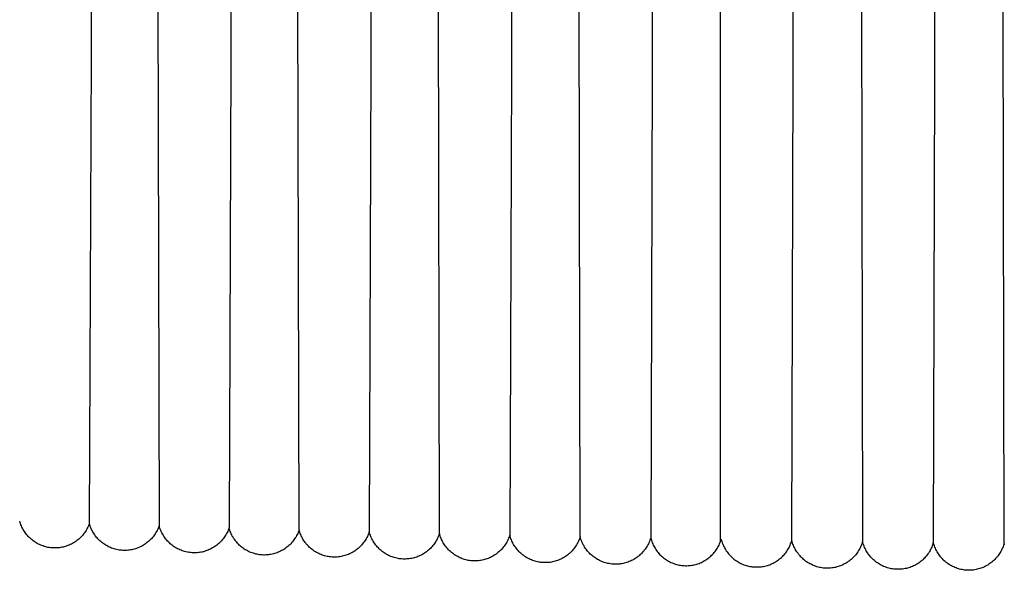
# Model space of a CAD drawing. Header units: millimetres. Extents: x 5000 to 6727, y 0 to 1679.
# Tile 5 of 106: x 5188 to 5303, y 18 to 82. Entities that reach past the tile are written whole.
import ezdxf

# ---------------------------------------------------------------- set-up
doc = ezdxf.new("R2010")
doc.units = ezdxf.units.MM
doc.layers.add('Archiv', color=18, linetype='Continuous', true_color=0x000000)
doc.layers.add('Make2D$Sichtbar$Kurven', color=18, linetype='Continuous', true_color=0x000000)

msp = doc.modelspace()

# ---------------------------------------------------------------- linework, layer by layer
at = {"layer": 'Archiv'}
for p, q in [((5294.82, 266.93), (5294.78, 75.04)), ((5196.68, 77.55), (5196.73, 266.38)), ((5212.97, 266.53), (5212.91, 76.98)), ((5229.25, 266.65), (5229.2, 76.48)), ((5245.59, 266.75), (5245.54, 76.03)), ((5261.96, 266.83), (5261.92, 75.64)), ((5278.33, 75.31), (5278.38, 266.89)), ((5204.41, 86.98), (5204.56, 22.89)), ((5253.54, 21.63), (5253.42, 85.39)), ((5220.84, 22.41), (5220.7, 84.68)), ((5237.17, 21.99), (5237.04, 84.23)), ((5286.28, 84.66), (5286.4, 21.07)), ((5269.84, 83.49), (5269.84, 20.96)), ((5302.87, 20.87), (5302.75, 82.98)), ((5196.44, 23.14), (5196.68, 77.55)), ((5212.91, 76.98), (5212.69, 22.64)), ((5229.2, 76.48), (5229, 22.19)), ((5245.54, 76.03), (5245.35, 21.8)), ((5261.92, 75.64), (5261.75, 21.47)), ((5278.17, 21.19), (5278.33, 75.31)), ((5294.78, 75.04), (5294.63, 20.96)), ((5196.48, 23), (5196.44, 23.14)), ((5196.52, 22.86), (5196.48, 23)), ((5196.58, 22.72), (5196.52, 22.86)), ((5196.63, 22.58), (5196.58, 22.72)), ((5196.69, 22.45), (5196.63, 22.58)), ((5196.76, 22.32), (5196.69, 22.45)), ((5196.83, 22.18), (5196.76, 22.32)), ((5196.9, 22.06), (5196.83, 22.18)), ((5196.98, 21.93), (5196.9, 22.06)), ((5197.07, 21.81), (5196.98, 21.93)), ((5197.15, 21.69), (5197.07, 21.81)), ((5204.02, 21.83), (5203.94, 21.71)), ((5204.11, 21.96), (5204.02, 21.83)), ((5204.18, 22.08), (5204.11, 21.96)), ((5204.26, 22.21), (5204.18, 22.08)), ((5204.33, 22.34), (5204.26, 22.21)), ((5204.39, 22.48), (5204.33, 22.34)), ((5204.45, 22.61), (5204.39, 22.48)), ((5204.51, 22.75), (5204.45, 22.61)), ((5204.56, 22.89), (5204.51, 22.75)), ((5204.6, 22.75), (5204.56, 22.89)), ((5204.64, 22.61), (5204.6, 22.75)), ((5204.69, 22.47), (5204.64, 22.61)), ((5204.75, 22.33), (5204.69, 22.47)), ((5204.81, 22.2), (5204.75, 22.33)), ((5204.87, 22.07), (5204.81, 22.2)), ((5204.94, 21.94), (5204.87, 22.07)), ((5205.01, 21.81), (5204.94, 21.94)), ((5205.09, 21.68), (5205.01, 21.81)), ((5212.33, 21.84), (5212.25, 21.71)), ((5212.4, 21.97), (5212.33, 21.84)), ((5212.47, 22.1), (5212.4, 21.97)), ((5212.53, 22.23), (5212.47, 22.1)), ((5212.59, 22.37), (5212.53, 22.23)), ((5212.64, 22.5), (5212.59, 22.37)), ((5212.69, 22.64), (5212.64, 22.5)), ((5220.88, 22.27), (5220.84, 22.41)), ((5220.92, 22.13), (5220.88, 22.27)), ((5220.97, 21.99), (5220.92, 22.13)), ((5221.03, 21.85), (5220.97, 21.99)), ((5221.09, 21.72), (5221.03, 21.85)), ((5228.84, 21.78), (5228.78, 21.65)), ((5228.9, 21.92), (5228.84, 21.78)), ((5228.95, 22.05), (5228.9, 21.92)), ((5229, 22.19), (5228.95, 22.05)), ((5237.21, 21.85), (5237.17, 21.99)), ((5237.25, 21.71), (5237.21, 21.85)), ((5245.35, 21.8), (5245.31, 21.66)), ((5197.24, 21.57), (5197.15, 21.69)), ((5197.34, 21.46), (5197.24, 21.57)), ((5197.44, 21.35), (5197.34, 21.46)), ((5197.54, 21.24), (5197.44, 21.35)), ((5197.65, 21.14), (5197.54, 21.24)), ((5197.76, 21.04), (5197.65, 21.14)), ((5197.87, 20.95), (5197.76, 21.04)), ((5197.99, 20.86), (5197.87, 20.95)), ((5198.11, 20.77), (5197.99, 20.86)), ((5198.24, 20.69), (5198.11, 20.77)), ((5198.36, 20.61), (5198.24, 20.69)), ((5202.74, 20.63), (5202.61, 20.55)), ((5202.86, 20.7), (5202.74, 20.63)), ((5202.98, 20.79), (5202.86, 20.7)), ((5203.1, 20.88), (5202.98, 20.79)), ((5203.22, 20.97), (5203.1, 20.88)), ((5203.33, 21.06), (5203.22, 20.97)), ((5203.44, 21.16), (5203.33, 21.06)), ((5203.55, 21.27), (5203.44, 21.16)), ((5203.65, 21.37), (5203.55, 21.27)), ((5203.75, 21.48), (5203.65, 21.37)), ((5203.85, 21.6), (5203.75, 21.48)), ((5203.94, 21.71), (5203.85, 21.6)), ((5205.17, 21.56), (5205.09, 21.68)), ((5205.26, 21.44), (5205.17, 21.56)), ((5205.35, 21.33), (5205.26, 21.44)), ((5205.44, 21.21), (5205.35, 21.33)), ((5205.54, 21.1), (5205.44, 21.21)), ((5205.64, 21), (5205.54, 21.1)), ((5205.75, 20.9), (5205.64, 21)), ((5205.85, 20.8), (5205.75, 20.9)), ((5205.97, 20.7), (5205.85, 20.8)), ((5206.08, 20.61), (5205.97, 20.7)), ((5211.27, 20.63), (5211.15, 20.55)), ((5211.38, 20.73), (5211.27, 20.63)), ((5211.49, 20.82), (5211.38, 20.73)), ((5211.6, 20.92), (5211.49, 20.82)), ((5211.71, 21.02), (5211.6, 20.92)), ((5211.81, 21.13), (5211.71, 21.02)), ((5211.9, 21.24), (5211.81, 21.13)), ((5212, 21.36), (5211.9, 21.24)), ((5212.09, 21.47), (5212, 21.36)), ((5212.17, 21.59), (5212.09, 21.47)), ((5212.25, 21.71), (5212.17, 21.59)), ((5221.15, 21.58), (5221.09, 21.72)), ((5221.22, 21.45), (5221.15, 21.58)), ((5221.29, 21.32), (5221.22, 21.45)), ((5221.37, 21.2), (5221.29, 21.32)), ((5221.45, 21.07), (5221.37, 21.2)), ((5221.54, 20.95), (5221.45, 21.07)), ((5221.63, 20.84), (5221.54, 20.95)), ((5221.72, 20.72), (5221.63, 20.84)), ((5221.82, 20.61), (5221.72, 20.72)), ((5228.12, 20.66), (5228.02, 20.55)), ((5228.22, 20.78), (5228.12, 20.66)), ((5228.31, 20.89), (5228.22, 20.78)), ((5228.4, 21.01), (5228.31, 20.89)), ((5228.49, 21.13), (5228.4, 21.01)), ((5228.57, 21.26), (5228.49, 21.13)), ((5228.64, 21.38), (5228.57, 21.26)), ((5228.71, 21.51), (5228.64, 21.38)), ((5228.78, 21.65), (5228.71, 21.51)), ((5237.3, 21.57), (5237.25, 21.71)), ((5237.35, 21.44), (5237.3, 21.57)), ((5237.41, 21.3), (5237.35, 21.44)), ((5237.47, 21.17), (5237.41, 21.3)), ((5237.54, 21.04), (5237.47, 21.17)), ((5237.61, 20.91), (5237.54, 21.04)), ((5237.69, 20.78), (5237.61, 20.91)), ((5237.77, 20.66), (5237.69, 20.78)), ((5237.85, 20.54), (5237.77, 20.66)), ((5244.86, 20.74), (5244.78, 20.62)), ((5244.94, 20.87), (5244.86, 20.74)), ((5245.01, 20.99), (5244.94, 20.87)), ((5245.08, 21.12), (5245.01, 20.99)), ((5245.14, 21.25), (5245.08, 21.12)), ((5245.2, 21.39), (5245.14, 21.25)), ((5245.26, 21.53), (5245.2, 21.39)), ((5245.31, 21.66), (5245.26, 21.53)), ((5253.58, 21.49), (5253.54, 21.63)), ((5253.63, 21.34), (5253.58, 21.49)), ((5253.67, 21.2), (5253.63, 21.34)), ((5253.73, 21.07), (5253.67, 21.2)), ((5253.78, 20.93), (5253.73, 21.07)), ((5253.85, 20.8), (5253.78, 20.93)), ((5253.91, 20.66), (5253.85, 20.8)), ((5253.99, 20.53), (5253.91, 20.66)), ((5261.41, 20.65), (5261.34, 20.52)), ((5261.48, 20.78), (5261.41, 20.65)), ((5261.54, 20.91), (5261.48, 20.78)), ((5261.6, 21.05), (5261.54, 20.91)), ((5261.65, 21.19), (5261.6, 21.05)), ((5261.7, 21.33), (5261.65, 21.19)), ((5261.75, 21.47), (5261.7, 21.33)), ((5261.75, 21.47), (5261.78, 21.33)), ((5261.78, 21.33), (5261.83, 21.19)), ((5261.83, 21.19), (5261.87, 21.05)), ((5261.87, 21.05), (5261.93, 20.91)), ((5261.93, 20.91), (5261.98, 20.78)), ((5261.98, 20.78), (5262.04, 20.64)), ((5262.04, 20.64), (5262.11, 20.51)), ((5269.63, 20.51), (5269.7, 20.64)), ((5269.7, 20.64), (5269.76, 20.77)), ((5269.76, 20.77), (5269.81, 20.91)), ((5269.81, 20.91), (5269.87, 21.04)), ((5269.87, 21.04), (5269.91, 21.18)), ((5269.91, 21.18), (5269.96, 21.32)), ((5269.96, 21.32), (5269.99, 21.18)), ((5269.99, 21.18), (5270.04, 21.04)), ((5270.04, 21.04), (5270.08, 20.9)), ((5270.08, 20.9), (5270.14, 20.76)), ((5270.14, 20.76), (5270.19, 20.63)), ((5270.19, 20.63), (5270.25, 20.49)), ((5277.92, 20.5), (5277.98, 20.63)), ((5277.98, 20.63), (5278.03, 20.77)), ((5278.03, 20.77), (5278.09, 20.91)), ((5278.09, 20.91), (5278.13, 21.04)), ((5278.13, 21.04), (5278.17, 21.19)), ((5278.21, 21.04), (5278.17, 21.19)), ((5278.25, 20.9), (5278.21, 21.04)), ((5278.3, 20.76), (5278.25, 20.9)), ((5278.35, 20.62), (5278.3, 20.76)), ((5278.41, 20.49), (5278.35, 20.62)), ((5286.26, 20.65), (5286.21, 20.51)), ((5286.31, 20.79), (5286.26, 20.65)), ((5286.36, 20.93), (5286.31, 20.79)), ((5286.4, 21.07), (5286.36, 20.93)), ((5286.44, 20.92), (5286.4, 21.07)), ((5286.48, 20.78), (5286.44, 20.92)), ((5286.53, 20.64), (5286.48, 20.78)), ((5286.58, 20.5), (5286.53, 20.64)), ((5294.55, 20.68), (5294.5, 20.54)), ((5294.59, 20.82), (5294.55, 20.68)), ((5294.63, 20.96), (5294.59, 20.82)), ((5302.91, 20.72), (5302.87, 20.87)), ((5198.49, 20.54), (5198.36, 20.61)), ((5198.62, 20.47), (5198.49, 20.54)), ((5198.75, 20.4), (5198.62, 20.47)), ((5198.89, 20.34), (5198.75, 20.4)), ((5199.03, 20.29), (5198.89, 20.34)), ((5199.17, 20.24), (5199.03, 20.29)), ((5199.31, 20.19), (5199.17, 20.24)), ((5199.45, 20.15), (5199.31, 20.19)), ((5199.6, 20.12), (5199.45, 20.15)), ((5199.74, 20.09), (5199.6, 20.12)), ((5199.89, 20.06), (5199.74, 20.09)), ((5200.03, 20.04), (5199.89, 20.06)), ((5200.18, 20.03), (5200.03, 20.04)), ((5200.33, 20.02), (5200.18, 20.03)), ((5200.48, 20.01), (5200.33, 20.02)), ((5200.62, 20.01), (5200.48, 20.01)), ((5200.77, 20.02), (5200.62, 20.01)), ((5200.92, 20.03), (5200.77, 20.02)), ((5201.07, 20.05), (5200.92, 20.03)), ((5201.21, 20.07), (5201.07, 20.05)), ((5201.36, 20.09), (5201.21, 20.07)), ((5201.51, 20.12), (5201.36, 20.09)), ((5201.65, 20.16), (5201.51, 20.12)), ((5201.79, 20.2), (5201.65, 20.16)), ((5201.93, 20.25), (5201.79, 20.2)), ((5202.07, 20.3), (5201.93, 20.25)), ((5202.21, 20.36), (5202.07, 20.3)), ((5202.34, 20.42), (5202.21, 20.36)), ((5202.48, 20.48), (5202.34, 20.42)), ((5202.61, 20.55), (5202.48, 20.48)), ((5206.2, 20.52), (5206.08, 20.61)), ((5206.32, 20.44), (5206.2, 20.52)), ((5206.44, 20.36), (5206.32, 20.44)), ((5206.57, 20.29), (5206.44, 20.36)), ((5206.7, 20.22), (5206.57, 20.29)), ((5206.83, 20.15), (5206.7, 20.22)), ((5206.97, 20.09), (5206.83, 20.15)), ((5207.1, 20.04), (5206.97, 20.09)), ((5207.24, 19.98), (5207.1, 20.04)), ((5207.38, 19.94), (5207.24, 19.98)), ((5207.52, 19.89), (5207.38, 19.94)), ((5207.66, 19.86), (5207.52, 19.89)), ((5207.8, 19.83), (5207.66, 19.86)), ((5207.95, 19.8), (5207.8, 19.83)), ((5208.09, 19.78), (5207.95, 19.8)), ((5208.24, 19.76), (5208.09, 19.78)), ((5208.39, 19.75), (5208.24, 19.76)), ((5208.53, 19.74), (5208.39, 19.75)), ((5208.68, 19.74), (5208.53, 19.74)), ((5208.83, 19.74), (5208.68, 19.74)), ((5208.97, 19.75), (5208.83, 19.74)), ((5209.12, 19.76), (5208.97, 19.75)), ((5209.26, 19.78), (5209.12, 19.76)), ((5209.41, 19.8), (5209.26, 19.78)), ((5209.55, 19.83), (5209.41, 19.8)), ((5209.7, 19.87), (5209.55, 19.83)), ((5209.84, 19.9), (5209.7, 19.87)), ((5209.98, 19.95), (5209.84, 19.9)), ((5210.12, 20), (5209.98, 19.95)), ((5210.25, 20.05), (5210.12, 20)), ((5210.39, 20.11), (5210.25, 20.05)), ((5210.52, 20.17), (5210.39, 20.11)), ((5210.65, 20.23), (5210.52, 20.17)), ((5210.78, 20.31), (5210.65, 20.23)), ((5210.91, 20.38), (5210.78, 20.31)), ((5211.03, 20.46), (5210.91, 20.38)), ((5211.15, 20.55), (5211.03, 20.46)), ((5221.92, 20.5), (5221.82, 20.61)), ((5222.03, 20.4), (5221.92, 20.5)), ((5222.14, 20.3), (5222.03, 20.4)), ((5222.25, 20.21), (5222.14, 20.3)), ((5222.37, 20.11), (5222.25, 20.21)), ((5222.48, 20.03), (5222.37, 20.11)), ((5222.61, 19.94), (5222.48, 20.03)), ((5222.73, 19.86), (5222.61, 19.94)), ((5222.86, 19.79), (5222.73, 19.86)), ((5222.99, 19.72), (5222.86, 19.79)), ((5223.12, 19.65), (5222.99, 19.72)), ((5223.26, 19.59), (5223.12, 19.65)), ((5223.39, 19.53), (5223.26, 19.59)), ((5223.53, 19.48), (5223.39, 19.53)), ((5223.67, 19.43), (5223.53, 19.48)), ((5226.43, 19.5), (5226.29, 19.45)), ((5226.57, 19.56), (5226.43, 19.5)), ((5226.71, 19.62), (5226.57, 19.56)), ((5226.84, 19.68), (5226.71, 19.62)), ((5226.97, 19.75), (5226.84, 19.68)), ((5227.1, 19.82), (5226.97, 19.75)), ((5227.23, 19.9), (5227.1, 19.82)), ((5227.35, 19.98), (5227.23, 19.9)), ((5227.47, 20.07), (5227.35, 19.98)), ((5227.59, 20.16), (5227.47, 20.07)), ((5227.7, 20.25), (5227.59, 20.16)), ((5227.81, 20.35), (5227.7, 20.25)), ((5227.92, 20.45), (5227.81, 20.35)), ((5228.02, 20.55), (5227.92, 20.45)), ((5237.94, 20.42), (5237.85, 20.54)), ((5238.04, 20.31), (5237.94, 20.42)), ((5238.13, 20.2), (5238.04, 20.31)), ((5238.23, 20.09), (5238.13, 20.2)), ((5238.34, 19.98), (5238.23, 20.09)), ((5238.44, 19.88), (5238.34, 19.98)), ((5238.56, 19.79), (5238.44, 19.88)), ((5238.67, 19.7), (5238.56, 19.79)), ((5238.79, 19.61), (5238.67, 19.7)), ((5238.91, 19.52), (5238.79, 19.61)), ((5239.03, 19.44), (5238.91, 19.52)), ((5243.62, 19.5), (5243.5, 19.42)), ((5243.75, 19.58), (5243.62, 19.5)), ((5243.86, 19.67), (5243.75, 19.58)), ((5243.98, 19.76), (5243.86, 19.67)), ((5244.09, 19.85), (5243.98, 19.76)), ((5244.2, 19.95), (5244.09, 19.85)), ((5244.31, 20.05), (5244.2, 19.95)), ((5244.41, 20.16), (5244.31, 20.05)), ((5244.51, 20.27), (5244.41, 20.16)), ((5244.6, 20.38), (5244.51, 20.27)), ((5244.69, 20.5), (5244.6, 20.38)), ((5244.78, 20.62), (5244.69, 20.5)), ((5254.06, 20.41), (5253.99, 20.53)), ((5254.14, 20.28), (5254.06, 20.41)), ((5254.23, 20.16), (5254.14, 20.28)), ((5254.32, 20.04), (5254.23, 20.16)), ((5254.41, 19.93), (5254.32, 20.04)), ((5254.51, 19.82), (5254.41, 19.93)), ((5254.61, 19.71), (5254.51, 19.82)), ((5254.71, 19.6), (5254.61, 19.71)), ((5254.82, 19.5), (5254.71, 19.6)), ((5254.93, 19.41), (5254.82, 19.5)), ((5260.5, 19.49), (5260.39, 19.39)), ((5260.61, 19.59), (5260.5, 19.49)), ((5260.71, 19.7), (5260.61, 19.59)), ((5260.81, 19.8), (5260.71, 19.7)), ((5260.91, 19.91), (5260.81, 19.8)), ((5261, 20.03), (5260.91, 19.91)), ((5261.09, 20.15), (5261, 20.03)), ((5261.18, 20.27), (5261.09, 20.15)), ((5261.26, 20.39), (5261.18, 20.27)), ((5261.34, 20.52), (5261.26, 20.39)), ((5262.11, 20.51), (5262.18, 20.38)), ((5262.18, 20.38), (5262.25, 20.26)), ((5262.25, 20.26), (5262.33, 20.13)), ((5262.33, 20.13), (5262.42, 20.01)), ((5262.42, 20.01), (5262.5, 19.9)), ((5262.5, 19.9), (5262.6, 19.78)), ((5262.6, 19.78), (5262.69, 19.67)), ((5262.69, 19.67), (5262.79, 19.56)), ((5262.79, 19.56), (5262.89, 19.46)), ((5268.84, 19.45), (5268.95, 19.56)), ((5268.95, 19.56), (5269.05, 19.67)), ((5269.05, 19.67), (5269.14, 19.78)), ((5269.14, 19.78), (5269.23, 19.89)), ((5269.23, 19.89), (5269.32, 20.01)), ((5269.32, 20.01), (5269.4, 20.13)), ((5269.4, 20.13), (5269.48, 20.25)), ((5269.48, 20.25), (5269.56, 20.38)), ((5269.56, 20.38), (5269.63, 20.51)), ((5270.25, 20.49), (5270.32, 20.36)), ((5270.32, 20.36), (5270.39, 20.23)), ((5270.39, 20.23), (5270.46, 20.11)), ((5270.46, 20.11), (5270.54, 19.98)), ((5270.54, 19.98), (5270.63, 19.86)), ((5270.63, 19.86), (5270.72, 19.74)), ((5270.72, 19.74), (5270.81, 19.63)), ((5270.81, 19.63), (5270.9, 19.52)), ((5270.9, 19.52), (5271, 19.41)), ((5277.17, 19.41), (5277.27, 19.52)), ((5277.27, 19.52), (5277.37, 19.63)), ((5277.37, 19.63), (5277.46, 19.75)), ((5277.46, 19.75), (5277.54, 19.87)), ((5277.54, 19.87), (5277.63, 19.99)), ((5277.63, 19.99), (5277.71, 20.11)), ((5277.71, 20.11), (5277.78, 20.24)), ((5277.78, 20.24), (5277.85, 20.37)), ((5277.85, 20.37), (5277.92, 20.5)), ((5278.47, 20.36), (5278.41, 20.49)), ((5278.54, 20.22), (5278.47, 20.36)), ((5278.61, 20.09), (5278.54, 20.22)), ((5278.68, 19.97), (5278.61, 20.09)), ((5278.76, 19.84), (5278.68, 19.97)), ((5278.85, 19.72), (5278.76, 19.84)), ((5278.93, 19.6), (5278.85, 19.72)), ((5279.03, 19.49), (5278.93, 19.6)), ((5279.12, 19.38), (5279.03, 19.49)), ((5285.6, 19.51), (5285.5, 19.4)), ((5285.69, 19.62), (5285.6, 19.51)), ((5285.77, 19.74), (5285.69, 19.62)), ((5285.86, 19.86), (5285.77, 19.74)), ((5285.94, 19.99), (5285.86, 19.86)), ((5286.01, 20.12), (5285.94, 19.99)), ((5286.08, 20.25), (5286.01, 20.12)), ((5286.15, 20.38), (5286.08, 20.25)), ((5286.21, 20.51), (5286.15, 20.38)), ((5286.64, 20.37), (5286.58, 20.5)), ((5286.7, 20.23), (5286.64, 20.37)), ((5286.76, 20.1), (5286.7, 20.23)), ((5286.83, 19.97), (5286.76, 20.1)), ((5286.91, 19.85), (5286.83, 19.97)), ((5286.99, 19.72), (5286.91, 19.85)), ((5287.07, 19.6), (5286.99, 19.72)), ((5287.16, 19.48), (5287.07, 19.6)), ((5287.25, 19.37), (5287.16, 19.48)), ((5293.92, 19.51), (5293.83, 19.39)), ((5294.01, 19.63), (5293.92, 19.51)), ((5294.09, 19.75), (5294.01, 19.63)), ((5294.17, 19.88), (5294.09, 19.75)), ((5294.25, 20), (5294.17, 19.88)), ((5294.31, 20.13), (5294.25, 20)), ((5294.38, 20.27), (5294.31, 20.13)), ((5294.44, 20.4), (5294.38, 20.27)), ((5294.5, 20.54), (5294.44, 20.4)), ((5223.81, 19.39), (5223.67, 19.43)), ((5223.96, 19.35), (5223.81, 19.39)), ((5224.1, 19.32), (5223.96, 19.35)), ((5224.25, 19.3), (5224.1, 19.32)), ((5224.39, 19.27), (5224.25, 19.3)), ((5224.54, 19.26), (5224.39, 19.27)), ((5224.69, 19.25), (5224.54, 19.26)), ((5224.84, 19.24), (5224.69, 19.25)), ((5224.98, 19.24), (5224.84, 19.24)), ((5225.13, 19.24), (5224.98, 19.24)), ((5225.28, 19.25), (5225.13, 19.24)), ((5225.43, 19.26), (5225.28, 19.25)), ((5225.57, 19.28), (5225.43, 19.26)), ((5225.72, 19.31), (5225.57, 19.28)), ((5225.86, 19.34), (5225.72, 19.31)), ((5226.01, 19.37), (5225.86, 19.34)), ((5226.15, 19.41), (5226.01, 19.37)), ((5226.29, 19.45), (5226.15, 19.41)), ((5239.16, 19.37), (5239.03, 19.44)), ((5239.29, 19.3), (5239.16, 19.37)), ((5239.42, 19.23), (5239.29, 19.3)), ((5239.55, 19.17), (5239.42, 19.23)), ((5239.68, 19.11), (5239.55, 19.17)), ((5239.82, 19.05), (5239.68, 19.11)), ((5239.96, 19.01), (5239.82, 19.05)), ((5240.1, 18.96), (5239.96, 19.01)), ((5240.24, 18.92), (5240.1, 18.96)), ((5240.39, 18.89), (5240.24, 18.92)), ((5240.53, 18.86), (5240.39, 18.89)), ((5240.68, 18.84), (5240.53, 18.86)), ((5240.82, 18.82), (5240.68, 18.84)), ((5240.97, 18.81), (5240.82, 18.82)), ((5241.11, 18.8), (5240.97, 18.81)), ((5241.26, 18.79), (5241.11, 18.8)), ((5241.41, 18.8), (5241.26, 18.79)), ((5241.56, 18.8), (5241.41, 18.8)), ((5241.7, 18.81), (5241.56, 18.8)), ((5241.85, 18.83), (5241.7, 18.81)), ((5241.99, 18.85), (5241.85, 18.83)), ((5242.14, 18.88), (5241.99, 18.85)), ((5242.28, 18.91), (5242.14, 18.88)), ((5242.42, 18.95), (5242.28, 18.91)), ((5242.57, 18.99), (5242.42, 18.95)), ((5242.7, 19.04), (5242.57, 18.99)), ((5242.84, 19.09), (5242.7, 19.04)), ((5242.98, 19.15), (5242.84, 19.09)), ((5243.11, 19.21), (5242.98, 19.15)), ((5243.24, 19.27), (5243.11, 19.21)), ((5243.37, 19.34), (5243.24, 19.27)), ((5243.5, 19.42), (5243.37, 19.34)), ((5255.05, 19.31), (5254.93, 19.41)), ((5255.17, 19.22), (5255.05, 19.31)), ((5255.29, 19.14), (5255.17, 19.22)), ((5255.41, 19.06), (5255.29, 19.14)), ((5255.54, 18.98), (5255.41, 19.06)), ((5255.67, 18.91), (5255.54, 18.98)), ((5255.8, 18.84), (5255.67, 18.91)), ((5255.93, 18.78), (5255.8, 18.84)), ((5256.07, 18.72), (5255.93, 18.78)), ((5256.21, 18.67), (5256.07, 18.72)), ((5256.35, 18.62), (5256.21, 18.67)), ((5256.49, 18.58), (5256.35, 18.62)), ((5256.63, 18.54), (5256.49, 18.58)), ((5256.78, 18.5), (5256.63, 18.54)), ((5256.92, 18.48), (5256.78, 18.5)), ((5257.07, 18.45), (5256.92, 18.48)), ((5257.21, 18.43), (5257.07, 18.45)), ((5257.36, 18.42), (5257.21, 18.43)), ((5257.51, 18.41), (5257.36, 18.42)), ((5257.66, 18.41), (5257.51, 18.41)), ((5257.8, 18.41), (5257.66, 18.41)), ((5257.95, 18.42), (5257.8, 18.41)), ((5258.1, 18.43), (5257.95, 18.42)), ((5258.25, 18.45), (5258.1, 18.43)), ((5258.39, 18.47), (5258.25, 18.45)), ((5258.54, 18.5), (5258.39, 18.47)), ((5258.68, 18.53), (5258.54, 18.5)), ((5258.83, 18.57), (5258.68, 18.53)), ((5258.97, 18.61), (5258.83, 18.57)), ((5259.11, 18.66), (5258.97, 18.61)), ((5259.25, 18.71), (5259.11, 18.66)), ((5259.38, 18.77), (5259.25, 18.71)), ((5259.52, 18.83), (5259.38, 18.77)), ((5259.65, 18.9), (5259.52, 18.83)), ((5259.78, 18.97), (5259.65, 18.9)), ((5259.91, 19.05), (5259.78, 18.97)), ((5260.03, 19.13), (5259.91, 19.05)), ((5260.15, 19.21), (5260.03, 19.13)), ((5260.27, 19.3), (5260.15, 19.21)), ((5260.39, 19.39), (5260.27, 19.3)), ((5262.89, 19.46), (5263, 19.36)), ((5263, 19.36), (5263.11, 19.26)), ((5263.11, 19.26), (5263.22, 19.17)), ((5263.22, 19.17), (5263.34, 19.08)), ((5263.34, 19.08), (5263.46, 18.99)), ((5263.46, 18.99), (5263.58, 18.91)), ((5263.58, 18.91), (5263.7, 18.83)), ((5263.7, 18.83), (5263.83, 18.76)), ((5263.83, 18.76), (5263.96, 18.69)), ((5263.96, 18.69), (5264.09, 18.63)), ((5264.09, 18.63), (5264.23, 18.57)), ((5264.23, 18.57), (5264.36, 18.52)), ((5264.36, 18.52), (5264.5, 18.47)), ((5264.5, 18.47), (5264.64, 18.42)), ((5264.64, 18.42), (5264.78, 18.38)), ((5264.78, 18.38), (5264.92, 18.35)), ((5264.92, 18.35), (5265.07, 18.32)), ((5266.67, 18.32), (5266.81, 18.35)), ((5266.81, 18.35), (5266.95, 18.38)), ((5266.95, 18.38), (5267.1, 18.42)), ((5267.1, 18.42), (5267.24, 18.47)), ((5267.24, 18.47), (5267.37, 18.51)), ((5267.37, 18.51), (5267.51, 18.57)), ((5267.51, 18.57), (5267.64, 18.63)), ((5267.64, 18.63), (5267.78, 18.69)), ((5267.78, 18.69), (5267.91, 18.76)), ((5267.91, 18.76), (5268.03, 18.83)), ((5268.03, 18.83), (5268.16, 18.91)), ((5268.16, 18.91), (5268.28, 18.99)), ((5268.28, 18.99), (5268.4, 19.07)), ((5268.4, 19.07), (5268.52, 19.16)), ((5268.52, 19.16), (5268.63, 19.26)), ((5268.63, 19.26), (5268.74, 19.35)), ((5268.74, 19.35), (5268.84, 19.45)), ((5271, 19.41), (5271.1, 19.3)), ((5271.1, 19.3), (5271.21, 19.2)), ((5271.21, 19.2), (5271.32, 19.11)), ((5271.32, 19.11), (5271.43, 19.01)), ((5271.43, 19.01), (5271.55, 18.92)), ((5271.55, 18.92), (5271.67, 18.84)), ((5271.67, 18.84), (5271.79, 18.76)), ((5271.79, 18.76), (5271.92, 18.68)), ((5271.92, 18.68), (5272.04, 18.61)), ((5272.04, 18.61), (5272.17, 18.54)), ((5272.17, 18.54), (5272.31, 18.47)), ((5272.31, 18.47), (5272.44, 18.41)), ((5272.44, 18.41), (5272.58, 18.36)), ((5272.58, 18.36), (5272.72, 18.31)), ((5275.46, 18.31), (5275.6, 18.36)), ((5275.6, 18.36), (5275.73, 18.42)), ((5275.73, 18.42), (5275.87, 18.48)), ((5275.87, 18.48), (5276, 18.54)), ((5276, 18.54), (5276.13, 18.61)), ((5276.13, 18.61), (5276.26, 18.68)), ((5276.26, 18.68), (5276.38, 18.76)), ((5276.38, 18.76), (5276.5, 18.84)), ((5276.5, 18.84), (5276.62, 18.93)), ((5276.62, 18.93), (5276.74, 19.02)), ((5276.74, 19.02), (5276.85, 19.11)), ((5276.85, 19.11), (5276.96, 19.21)), ((5276.96, 19.21), (5277.07, 19.31)), ((5277.07, 19.31), (5277.17, 19.41)), ((5279.22, 19.27), (5279.12, 19.38)), ((5279.32, 19.16), (5279.22, 19.27)), ((5279.43, 19.06), (5279.32, 19.16)), ((5279.54, 18.96), (5279.43, 19.06)), ((5279.66, 18.87), (5279.54, 18.96)), ((5279.77, 18.78), (5279.66, 18.87)), ((5279.89, 18.7), (5279.77, 18.78)), ((5280.01, 18.61), (5279.89, 18.7)), ((5280.14, 18.54), (5280.01, 18.61)), ((5280.27, 18.46), (5280.14, 18.54)), ((5280.4, 18.4), (5280.27, 18.46)), ((5280.53, 18.33), (5280.4, 18.4)), ((5280.67, 18.27), (5280.53, 18.33)), ((5284.1, 18.34), (5283.96, 18.28)), ((5284.23, 18.41), (5284.1, 18.34)), ((5284.36, 18.48), (5284.23, 18.41)), ((5284.49, 18.55), (5284.36, 18.48)), ((5284.61, 18.63), (5284.49, 18.55)), ((5284.74, 18.71), (5284.61, 18.63)), ((5284.86, 18.8), (5284.74, 18.71)), ((5284.97, 18.89), (5284.86, 18.8)), ((5285.08, 18.98), (5284.97, 18.89)), ((5285.19, 19.08), (5285.08, 18.98)), ((5285.3, 19.18), (5285.19, 19.08)), ((5285.4, 19.29), (5285.3, 19.18)), ((5285.5, 19.4), (5285.4, 19.29)), ((5287.35, 19.25), (5287.25, 19.37)), ((5287.45, 19.14), (5287.35, 19.25)), ((5287.55, 19.04), (5287.45, 19.14)), ((5287.66, 18.94), (5287.55, 19.04)), ((5287.77, 18.84), (5287.66, 18.94)), ((5287.88, 18.75), (5287.77, 18.84)), ((5288, 18.66), (5287.88, 18.75)), ((5288.12, 18.57), (5288, 18.66)), ((5288.24, 18.49), (5288.12, 18.57)), ((5288.37, 18.41), (5288.24, 18.49)), ((5288.5, 18.34), (5288.37, 18.41)), ((5288.63, 18.27), (5288.5, 18.34)), ((5292.6, 18.35), (5292.47, 18.28)), ((5292.72, 18.43), (5292.6, 18.35)), ((5292.85, 18.51), (5292.72, 18.43)), ((5292.97, 18.59), (5292.85, 18.51)), ((5293.09, 18.68), (5292.97, 18.59)), ((5293.21, 18.77), (5293.09, 18.68)), ((5293.32, 18.86), (5293.21, 18.77)), ((5293.43, 18.96), (5293.32, 18.86)), ((5293.54, 19.06), (5293.43, 18.96)), ((5293.64, 19.17), (5293.54, 19.06)), ((5293.74, 19.28), (5293.64, 19.17)), ((5293.83, 19.39), (5293.74, 19.28)), ((5265.07, 18.32), (5265.21, 18.29)), ((5265.21, 18.29), (5265.36, 18.27)), ((5265.36, 18.27), (5265.5, 18.26)), ((5265.5, 18.26), (5265.65, 18.25)), ((5265.65, 18.25), (5265.8, 18.24)), ((5265.8, 18.24), (5265.94, 18.24)), ((5265.94, 18.24), (5266.09, 18.25)), ((5266.09, 18.25), (5266.23, 18.26)), ((5266.23, 18.26), (5266.38, 18.27)), ((5266.38, 18.27), (5266.52, 18.29)), ((5266.52, 18.29), (5266.67, 18.32)), ((5272.72, 18.31), (5272.86, 18.27)), ((5272.86, 18.27), (5273, 18.23)), ((5273, 18.23), (5273.14, 18.19)), ((5273.14, 18.19), (5273.28, 18.16)), ((5273.28, 18.16), (5273.43, 18.14)), ((5273.43, 18.14), (5273.57, 18.12)), ((5273.57, 18.12), (5273.72, 18.1)), ((5273.72, 18.1), (5273.87, 18.09)), ((5273.87, 18.09), (5274.01, 18.09)), ((5274.01, 18.09), (5274.16, 18.09)), ((5274.16, 18.09), (5274.31, 18.09)), ((5274.31, 18.09), (5274.45, 18.1)), ((5274.45, 18.1), (5274.6, 18.12)), ((5274.6, 18.12), (5274.75, 18.14)), ((5274.75, 18.14), (5274.89, 18.16)), ((5274.89, 18.16), (5275.03, 18.19)), ((5275.03, 18.19), (5275.18, 18.23)), ((5275.18, 18.23), (5275.32, 18.27)), ((5275.32, 18.27), (5275.46, 18.31)), ((5280.8, 18.22), (5280.67, 18.27)), ((5280.94, 18.17), (5280.8, 18.22)), ((5281.08, 18.12), (5280.94, 18.17)), ((5281.22, 18.08), (5281.08, 18.12)), ((5281.37, 18.05), (5281.22, 18.08)), ((5281.51, 18.02), (5281.37, 18.05)), ((5281.66, 17.99), (5281.51, 18.02)), ((5281.8, 17.97), (5281.66, 17.99)), ((5281.95, 17.96), (5281.8, 17.97)), ((5282.1, 17.95), (5281.95, 17.96)), ((5282.24, 17.94), (5282.1, 17.95)), ((5282.39, 17.95), (5282.24, 17.94)), ((5282.54, 17.95), (5282.39, 17.95)), ((5282.68, 17.96), (5282.54, 17.95)), ((5282.83, 17.98), (5282.68, 17.96)), ((5282.98, 18), (5282.83, 17.98)), ((5283.12, 18.02), (5282.98, 18)), ((5283.26, 18.05), (5283.12, 18.02)), ((5283.41, 18.09), (5283.26, 18.05)), ((5283.55, 18.13), (5283.41, 18.09)), ((5283.69, 18.18), (5283.55, 18.13)), ((5283.83, 18.23), (5283.69, 18.18)), ((5283.96, 18.28), (5283.83, 18.23)), ((5288.76, 18.2), (5288.63, 18.27)), ((5288.89, 18.15), (5288.76, 18.2)), ((5289.03, 18.09), (5288.89, 18.15)), ((5289.17, 18.04), (5289.03, 18.09)), ((5289.31, 18), (5289.17, 18.04)), ((5289.45, 17.96), (5289.31, 18)), ((5289.6, 17.92), (5289.45, 17.96)), ((5289.74, 17.89), (5289.6, 17.92)), ((5289.89, 17.87), (5289.74, 17.89)), ((5290.03, 17.85), (5289.89, 17.87)), ((5290.18, 17.83), (5290.03, 17.85)), ((5290.33, 17.82), (5290.18, 17.83)), ((5290.47, 17.82), (5290.33, 17.82)), ((5290.62, 17.82), (5290.47, 17.82)), ((5290.77, 17.82), (5290.62, 17.82)), ((5290.92, 17.84), (5290.77, 17.82)), ((5291.06, 17.85), (5290.92, 17.84)), ((5291.21, 17.87), (5291.06, 17.85)), ((5291.36, 17.9), (5291.21, 17.87)), ((5291.5, 17.93), (5291.36, 17.9)), ((5291.64, 17.97), (5291.5, 17.93)), ((5291.78, 18.01), (5291.64, 17.97)), ((5291.92, 18.05), (5291.78, 18.01)), ((5292.06, 18.1), (5291.92, 18.05)), ((5292.2, 18.16), (5292.06, 18.1)), ((5292.33, 18.22), (5292.2, 18.16)), ((5292.47, 18.28), (5292.33, 18.22))]:
    msp.add_line(p, q, dxfattribs=at)
at = {"layer": 'Make2D$Sichtbar$Kurven', "color": 18, "lineweight": -3, "true_color": 0x000000}
for p, q in [((5188.37, 23.28), (5188.33, 23.42)), ((5188.42, 23.14), (5188.37, 23.28)), ((5188.47, 23), (5188.42, 23.14)), ((5188.53, 22.86), (5188.47, 23)), ((5196.38, 23), (5196.33, 22.87)), ((5196.44, 23.14), (5196.38, 23)), ((5188.59, 22.73), (5188.53, 22.86)), ((5188.65, 22.59), (5188.59, 22.73)), ((5188.72, 22.46), (5188.65, 22.59)), ((5188.8, 22.34), (5188.72, 22.46)), ((5188.88, 22.21), (5188.8, 22.34)), ((5188.96, 22.09), (5188.88, 22.21)), ((5189.05, 21.97), (5188.96, 22.09)), ((5189.14, 21.86), (5189.05, 21.97)), ((5189.23, 21.74), (5189.14, 21.86)), ((5195.72, 21.86), (5195.62, 21.75)), ((5195.81, 21.98), (5195.72, 21.86)), ((5195.9, 22.1), (5195.81, 21.98)), ((5195.98, 22.22), (5195.9, 22.1)), ((5196.06, 22.34), (5195.98, 22.22)), ((5196.13, 22.47), (5196.06, 22.34)), ((5196.2, 22.6), (5196.13, 22.47)), ((5196.27, 22.73), (5196.2, 22.6)), ((5196.33, 22.87), (5196.27, 22.73)), ((5212.73, 22.5), (5212.69, 22.64)), ((5212.78, 22.36), (5212.73, 22.5)), ((5212.83, 22.22), (5212.78, 22.36)), ((5212.88, 22.08), (5212.83, 22.22)), ((5212.94, 21.95), (5212.88, 22.08)), ((5213, 21.82), (5212.94, 21.95)), ((5213.07, 21.69), (5213, 21.82)), ((5220.62, 21.87), (5220.55, 21.74)), ((5220.68, 22), (5220.62, 21.87)), ((5220.74, 22.14), (5220.68, 22)), ((5220.79, 22.27), (5220.74, 22.14)), ((5220.84, 22.41), (5220.79, 22.27)), ((5229.04, 22.05), (5229, 22.19)), ((5229.08, 21.91), (5229.04, 22.05)), ((5229.13, 21.78), (5229.08, 21.91)), ((5229.18, 21.64), (5229.13, 21.78)), ((5237.12, 21.85), (5237.07, 21.72)), ((5237.17, 21.99), (5237.12, 21.85)), ((5245.39, 21.66), (5245.35, 21.8)), ((5189.33, 21.63), (5189.23, 21.74)), ((5189.44, 21.53), (5189.33, 21.63)), ((5189.54, 21.43), (5189.44, 21.53)), ((5189.65, 21.33), (5189.54, 21.43)), ((5189.77, 21.23), (5189.65, 21.33)), ((5189.88, 21.14), (5189.77, 21.23)), ((5190, 21.06), (5189.88, 21.14)), ((5190.13, 20.98), (5190, 21.06)), ((5190.25, 20.9), (5190.13, 20.98)), ((5190.38, 20.82), (5190.25, 20.9)), ((5190.51, 20.76), (5190.38, 20.82)), ((5190.64, 20.69), (5190.51, 20.76)), ((5190.78, 20.63), (5190.64, 20.69)), ((5190.91, 20.58), (5190.78, 20.63)), ((5194.08, 20.63), (5193.95, 20.58)), ((5194.22, 20.69), (5194.08, 20.63)), ((5194.35, 20.76), (5194.22, 20.69)), ((5194.48, 20.83), (5194.35, 20.76)), ((5194.61, 20.9), (5194.48, 20.83)), ((5194.73, 20.98), (5194.61, 20.9)), ((5194.86, 21.06), (5194.73, 20.98)), ((5194.98, 21.15), (5194.86, 21.06)), ((5195.09, 21.24), (5194.98, 21.15)), ((5195.2, 21.33), (5195.09, 21.24)), ((5195.31, 21.43), (5195.2, 21.33)), ((5195.42, 21.53), (5195.31, 21.43)), ((5195.52, 21.64), (5195.42, 21.53)), ((5195.62, 21.75), (5195.52, 21.64)), ((5213.15, 21.56), (5213.07, 21.69)), ((5213.22, 21.43), (5213.15, 21.56)), ((5213.31, 21.31), (5213.22, 21.43)), ((5213.39, 21.19), (5213.31, 21.31)), ((5213.48, 21.07), (5213.39, 21.19)), ((5213.58, 20.96), (5213.48, 21.07)), ((5213.67, 20.85), (5213.58, 20.96)), ((5213.78, 20.74), (5213.67, 20.85)), ((5213.88, 20.64), (5213.78, 20.74)), ((5213.99, 20.54), (5213.88, 20.64)), ((5219.76, 20.68), (5219.65, 20.58)), ((5219.86, 20.78), (5219.76, 20.68)), ((5219.96, 20.89), (5219.86, 20.78)), ((5220.06, 21), (5219.96, 20.89)), ((5220.15, 21.12), (5220.06, 21)), ((5220.24, 21.24), (5220.15, 21.12)), ((5220.32, 21.36), (5220.24, 21.24)), ((5220.4, 21.48), (5220.32, 21.36)), ((5220.48, 21.61), (5220.4, 21.48)), ((5220.55, 21.74), (5220.48, 21.61)), ((5229.24, 21.5), (5229.18, 21.64)), ((5229.3, 21.37), (5229.24, 21.5)), ((5229.37, 21.24), (5229.3, 21.37)), ((5229.44, 21.11), (5229.37, 21.24)), ((5229.52, 20.99), (5229.44, 21.11)), ((5229.6, 20.87), (5229.52, 20.99)), ((5229.68, 20.75), (5229.6, 20.87)), ((5229.77, 20.63), (5229.68, 20.75)), ((5229.87, 20.52), (5229.77, 20.63)), ((5236.5, 20.7), (5236.41, 20.58)), ((5236.59, 20.81), (5236.5, 20.7)), ((5236.67, 20.94), (5236.59, 20.81)), ((5236.75, 21.06), (5236.67, 20.94)), ((5236.82, 21.19), (5236.75, 21.06)), ((5236.89, 21.32), (5236.82, 21.19)), ((5236.96, 21.45), (5236.89, 21.32)), ((5237.02, 21.58), (5236.96, 21.45)), ((5237.07, 21.72), (5237.02, 21.58)), ((5245.43, 21.52), (5245.39, 21.66)), ((5245.48, 21.38), (5245.43, 21.52)), ((5245.54, 21.24), (5245.48, 21.38)), ((5245.59, 21.11), (5245.54, 21.24)), ((5245.66, 20.97), (5245.59, 21.11)), ((5245.72, 20.84), (5245.66, 20.97)), ((5245.79, 20.71), (5245.72, 20.84)), ((5245.87, 20.59), (5245.79, 20.71)), ((5253.13, 20.68), (5253.05, 20.56)), ((5253.2, 20.81), (5253.13, 20.68)), ((5253.27, 20.94), (5253.2, 20.81)), ((5253.34, 21.08), (5253.27, 20.94)), ((5253.4, 21.21), (5253.34, 21.08)), ((5253.45, 21.35), (5253.4, 21.21)), ((5253.5, 21.49), (5253.45, 21.35)), ((5253.54, 21.63), (5253.5, 21.49)), ((5294.67, 20.81), (5294.63, 20.96)), ((5294.71, 20.67), (5294.67, 20.81)), ((5294.76, 20.53), (5294.71, 20.67)), ((5302.83, 20.72), (5302.79, 20.58)), ((5302.87, 20.87), (5302.83, 20.72)), ((5191.05, 20.53), (5190.91, 20.58)), ((5191.19, 20.48), (5191.05, 20.53)), ((5191.34, 20.44), (5191.19, 20.48)), ((5191.48, 20.41), (5191.34, 20.44)), ((5191.62, 20.37), (5191.48, 20.41)), ((5191.77, 20.35), (5191.62, 20.37)), ((5191.91, 20.33), (5191.77, 20.35)), ((5192.06, 20.31), (5191.91, 20.33)), ((5192.21, 20.3), (5192.06, 20.31)), ((5192.36, 20.3), (5192.21, 20.3)), ((5192.5, 20.3), (5192.36, 20.3)), ((5192.65, 20.3), (5192.5, 20.3)), ((5192.8, 20.31), (5192.65, 20.3)), ((5192.95, 20.33), (5192.8, 20.31)), ((5193.09, 20.35), (5192.95, 20.33)), ((5193.24, 20.38), (5193.09, 20.35)), ((5193.38, 20.41), (5193.24, 20.38)), ((5193.52, 20.44), (5193.38, 20.41)), ((5193.67, 20.48), (5193.52, 20.44)), ((5193.81, 20.53), (5193.67, 20.48)), ((5193.95, 20.58), (5193.81, 20.53)), ((5214.1, 20.45), (5213.99, 20.54)), ((5214.22, 20.35), (5214.1, 20.45)), ((5214.34, 20.27), (5214.22, 20.35)), ((5214.46, 20.18), (5214.34, 20.27)), ((5214.58, 20.1), (5214.46, 20.18)), ((5214.71, 20.03), (5214.58, 20.1)), ((5214.84, 19.96), (5214.71, 20.03)), ((5214.97, 19.89), (5214.84, 19.96)), ((5215.11, 19.83), (5214.97, 19.89)), ((5215.24, 19.78), (5215.11, 19.83)), ((5215.38, 19.72), (5215.24, 19.78)), ((5215.52, 19.68), (5215.38, 19.72)), ((5215.66, 19.64), (5215.52, 19.68)), ((5215.8, 19.6), (5215.66, 19.64)), ((5215.95, 19.57), (5215.8, 19.6)), ((5216.09, 19.54), (5215.95, 19.57)), ((5216.24, 19.52), (5216.09, 19.54)), ((5216.38, 19.5), (5216.24, 19.52)), ((5216.53, 19.49), (5216.38, 19.5)), ((5216.68, 19.48), (5216.53, 19.49)), ((5216.83, 19.48), (5216.68, 19.48)), ((5216.97, 19.49), (5216.83, 19.48)), ((5217.12, 19.49), (5216.97, 19.49)), ((5217.27, 19.51), (5217.12, 19.49)), ((5217.41, 19.53), (5217.27, 19.51)), ((5217.56, 19.55), (5217.41, 19.53)), ((5217.7, 19.58), (5217.56, 19.55)), ((5217.85, 19.61), (5217.7, 19.58)), ((5217.99, 19.65), (5217.85, 19.61)), ((5218.13, 19.7), (5217.99, 19.65)), ((5218.27, 19.74), (5218.13, 19.7)), ((5218.41, 19.8), (5218.27, 19.74)), ((5218.54, 19.86), (5218.41, 19.8)), ((5218.68, 19.92), (5218.54, 19.86)), ((5218.81, 19.99), (5218.68, 19.92)), ((5218.94, 20.06), (5218.81, 19.99)), ((5219.06, 20.13), (5218.94, 20.06)), ((5219.18, 20.21), (5219.06, 20.13)), ((5219.31, 20.3), (5219.18, 20.21)), ((5219.42, 20.39), (5219.31, 20.3)), ((5219.54, 20.48), (5219.42, 20.39)), ((5219.65, 20.58), (5219.54, 20.48)), ((5229.96, 20.41), (5229.87, 20.52)), ((5230.06, 20.3), (5229.96, 20.41)), ((5230.17, 20.2), (5230.06, 20.3)), ((5230.27, 20.1), (5230.17, 20.2)), ((5230.38, 20), (5230.27, 20.1)), ((5230.5, 19.91), (5230.38, 20)), ((5230.61, 19.82), (5230.5, 19.91)), ((5230.73, 19.74), (5230.61, 19.82)), ((5230.86, 19.66), (5230.73, 19.74)), ((5230.98, 19.58), (5230.86, 19.66)), ((5231.11, 19.51), (5230.98, 19.58)), ((5231.24, 19.44), (5231.11, 19.51)), ((5235.06, 19.48), (5234.93, 19.42)), ((5235.19, 19.55), (5235.06, 19.48)), ((5235.31, 19.62), (5235.19, 19.55)), ((5235.44, 19.7), (5235.31, 19.62)), ((5235.56, 19.78), (5235.44, 19.7)), ((5235.68, 19.87), (5235.56, 19.78)), ((5235.79, 19.96), (5235.68, 19.87)), ((5235.9, 20.05), (5235.79, 19.96)), ((5236.01, 20.15), (5235.9, 20.05)), ((5236.12, 20.25), (5236.01, 20.15)), ((5236.22, 20.36), (5236.12, 20.25)), ((5236.32, 20.47), (5236.22, 20.36)), ((5236.41, 20.58), (5236.32, 20.47)), ((5245.95, 20.46), (5245.87, 20.59)), ((5246.04, 20.34), (5245.95, 20.46)), ((5246.13, 20.23), (5246.04, 20.34)), ((5246.22, 20.11), (5246.13, 20.23)), ((5246.31, 20), (5246.22, 20.11)), ((5246.42, 19.89), (5246.31, 20)), ((5246.52, 19.79), (5246.42, 19.89)), ((5246.63, 19.69), (5246.52, 19.79)), ((5246.74, 19.59), (5246.63, 19.69)), ((5246.85, 19.5), (5246.74, 19.59)), ((5246.97, 19.41), (5246.85, 19.5)), ((5252.06, 19.48), (5251.94, 19.39)), ((5252.18, 19.57), (5252.06, 19.48)), ((5252.29, 19.66), (5252.18, 19.57)), ((5252.4, 19.76), (5252.29, 19.66)), ((5252.5, 19.87), (5252.4, 19.76)), ((5252.61, 19.97), (5252.5, 19.87)), ((5252.7, 20.09), (5252.61, 19.97)), ((5252.8, 20.2), (5252.7, 20.09)), ((5252.89, 20.32), (5252.8, 20.2)), ((5252.97, 20.44), (5252.89, 20.32)), ((5253.05, 20.56), (5252.97, 20.44)), ((5294.81, 20.39), (5294.76, 20.53)), ((5294.87, 20.26), (5294.81, 20.39)), ((5294.93, 20.12), (5294.87, 20.26)), ((5295, 19.99), (5294.93, 20.12)), ((5295.07, 19.86), (5295, 19.99)), ((5295.14, 19.73), (5295.07, 19.86)), ((5295.22, 19.61), (5295.14, 19.73)), ((5295.31, 19.49), (5295.22, 19.61)), ((5295.39, 19.37), (5295.31, 19.49)), ((5302.25, 19.53), (5302.17, 19.41)), ((5302.34, 19.65), (5302.25, 19.53)), ((5302.41, 19.78), (5302.34, 19.65)), ((5302.49, 19.91), (5302.41, 19.78)), ((5302.56, 20.04), (5302.49, 19.91)), ((5302.62, 20.17), (5302.56, 20.04)), ((5302.68, 20.31), (5302.62, 20.17)), ((5302.74, 20.44), (5302.68, 20.31)), ((5302.79, 20.58), (5302.74, 20.44)), ((5231.37, 19.38), (5231.24, 19.44)), ((5231.51, 19.32), (5231.37, 19.38)), ((5231.65, 19.27), (5231.51, 19.32)), ((5231.78, 19.22), (5231.65, 19.27)), ((5231.92, 19.18), (5231.78, 19.22)), ((5232.07, 19.14), (5231.92, 19.18)), ((5232.21, 19.11), (5232.07, 19.14)), ((5232.35, 19.08), (5232.21, 19.11)), ((5232.5, 19.05), (5232.35, 19.08)), ((5232.64, 19.04), (5232.5, 19.05)), ((5232.79, 19.02), (5232.64, 19.04)), ((5232.93, 19.01), (5232.79, 19.02)), ((5233.08, 19.01), (5232.93, 19.01)), ((5233.23, 19.01), (5233.08, 19.01)), ((5233.37, 19.02), (5233.23, 19.01)), ((5233.52, 19.03), (5233.37, 19.02)), ((5233.66, 19.05), (5233.52, 19.03)), ((5233.81, 19.07), (5233.66, 19.05)), ((5233.95, 19.09), (5233.81, 19.07)), ((5234.1, 19.12), (5233.95, 19.09)), ((5234.24, 19.16), (5234.1, 19.12)), ((5234.38, 19.2), (5234.24, 19.16)), ((5234.52, 19.25), (5234.38, 19.2)), ((5234.66, 19.3), (5234.52, 19.25)), ((5234.79, 19.36), (5234.66, 19.3)), ((5234.93, 19.42), (5234.79, 19.36)), ((5247.09, 19.32), (5246.97, 19.41)), ((5247.22, 19.24), (5247.09, 19.32)), ((5247.34, 19.17), (5247.22, 19.24)), ((5247.47, 19.1), (5247.34, 19.17)), ((5247.6, 19.03), (5247.47, 19.1)), ((5247.74, 18.97), (5247.6, 19.03)), ((5247.87, 18.91), (5247.74, 18.97)), ((5248.01, 18.85), (5247.87, 18.91)), ((5248.15, 18.81), (5248.01, 18.85)), ((5248.29, 18.76), (5248.15, 18.81)), ((5248.43, 18.72), (5248.29, 18.76)), ((5248.58, 18.69), (5248.43, 18.72)), ((5248.72, 18.66), (5248.58, 18.69)), ((5248.87, 18.64), (5248.72, 18.66)), ((5249.01, 18.62), (5248.87, 18.64)), ((5249.16, 18.61), (5249.01, 18.62)), ((5249.31, 18.6), (5249.16, 18.61)), ((5249.45, 18.6), (5249.31, 18.6)), ((5249.6, 18.6), (5249.45, 18.6)), ((5249.75, 18.6), (5249.6, 18.6)), ((5249.9, 18.62), (5249.75, 18.6)), ((5250.04, 18.63), (5249.9, 18.62)), ((5250.19, 18.66), (5250.04, 18.63)), ((5250.33, 18.68), (5250.19, 18.66)), ((5250.48, 18.72), (5250.33, 18.68)), ((5250.62, 18.75), (5250.48, 18.72)), ((5250.76, 18.8), (5250.62, 18.75)), ((5250.9, 18.84), (5250.76, 18.8)), ((5251.04, 18.9), (5250.9, 18.84)), ((5251.18, 18.95), (5251.04, 18.9)), ((5251.31, 19.01), (5251.18, 18.95)), ((5251.44, 19.08), (5251.31, 19.01)), ((5251.57, 19.15), (5251.44, 19.08)), ((5251.7, 19.23), (5251.57, 19.15)), ((5251.82, 19.3), (5251.7, 19.23)), ((5251.94, 19.39), (5251.82, 19.3)), ((5295.49, 19.25), (5295.39, 19.37)), ((5295.58, 19.14), (5295.49, 19.25)), ((5295.68, 19.03), (5295.58, 19.14)), ((5295.78, 18.93), (5295.68, 19.03)), ((5295.89, 18.82), (5295.78, 18.93)), ((5296, 18.73), (5295.89, 18.82)), ((5296.12, 18.63), (5296, 18.73)), ((5296.23, 18.54), (5296.12, 18.63)), ((5296.35, 18.46), (5296.23, 18.54)), ((5296.48, 18.37), (5296.35, 18.46)), ((5296.6, 18.3), (5296.48, 18.37)), ((5301.09, 18.4), (5300.97, 18.32)), ((5301.22, 18.49), (5301.09, 18.4)), ((5301.34, 18.57), (5301.22, 18.49)), ((5301.45, 18.67), (5301.34, 18.57)), ((5301.57, 18.76), (5301.45, 18.67)), ((5301.67, 18.86), (5301.57, 18.76)), ((5301.78, 18.96), (5301.67, 18.86)), ((5301.88, 19.07), (5301.78, 18.96)), ((5301.98, 19.18), (5301.88, 19.07)), ((5302.08, 19.29), (5301.98, 19.18)), ((5302.17, 19.41), (5302.08, 19.29)), ((5296.73, 18.22), (5296.6, 18.3)), ((5296.86, 18.16), (5296.73, 18.22)), ((5297, 18.09), (5296.86, 18.16)), ((5297.13, 18.03), (5297, 18.09)), ((5297.27, 17.98), (5297.13, 18.03)), ((5297.41, 17.93), (5297.27, 17.98)), ((5297.55, 17.88), (5297.41, 17.93)), ((5297.69, 17.84), (5297.55, 17.88)), ((5297.84, 17.81), (5297.69, 17.84)), ((5297.98, 17.78), (5297.84, 17.81)), ((5298.13, 17.76), (5297.98, 17.78)), ((5298.27, 17.74), (5298.13, 17.76)), ((5298.42, 17.72), (5298.27, 17.74)), ((5298.57, 17.71), (5298.42, 17.72)), ((5298.72, 17.71), (5298.57, 17.71)), ((5298.86, 17.71), (5298.72, 17.71)), ((5299.01, 17.71), (5298.86, 17.71)), ((5299.16, 17.73), (5299.01, 17.71)), ((5299.31, 17.74), (5299.16, 17.73)), ((5299.45, 17.76), (5299.31, 17.74)), ((5299.6, 17.79), (5299.45, 17.76)), ((5299.74, 17.82), (5299.6, 17.79)), ((5299.89, 17.86), (5299.74, 17.82)), ((5300.03, 17.9), (5299.89, 17.86)), ((5300.17, 17.95), (5300.03, 17.9)), ((5300.31, 18), (5300.17, 17.95)), ((5300.44, 18.05), (5300.31, 18)), ((5300.58, 18.11), (5300.44, 18.05)), ((5300.71, 18.18), (5300.58, 18.11)), ((5300.84, 18.25), (5300.71, 18.18)), ((5300.97, 18.32), (5300.84, 18.25))]:
    msp.add_line(p, q, dxfattribs=at)

doc.saveas('drawing.dxf')
